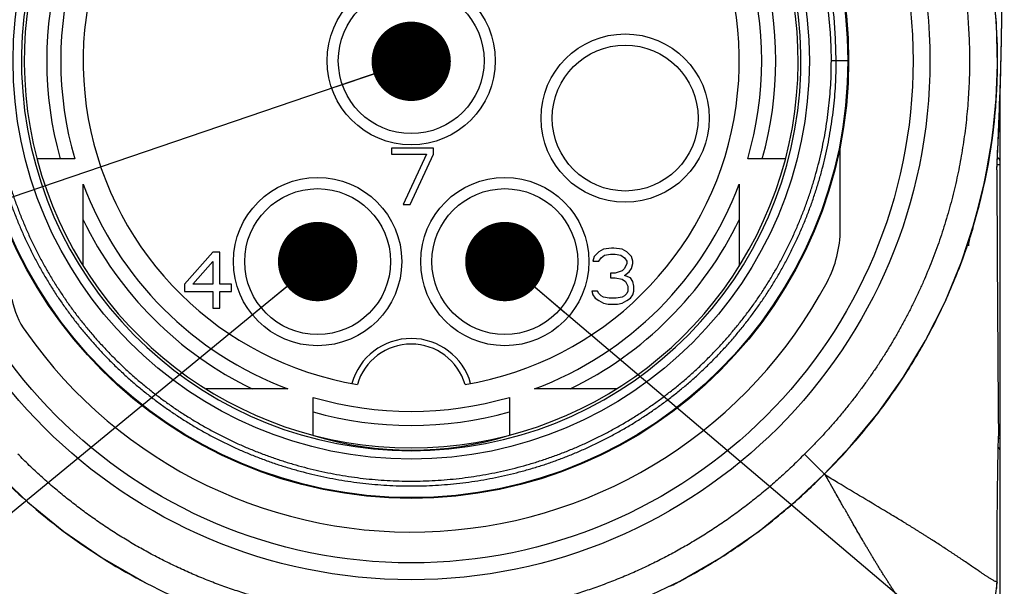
# Model space of a CAD drawing. Header units: millimetres. Extents: x 0 to 594, y 0 to 420.
# Tile 57 of 112: x 208 to 225, y 349 to 359. Entities that reach past the tile are written whole.
import ezdxf

# ---------------------------------------------------------------- set-up
doc = ezdxf.new("R2010")
doc.units = ezdxf.units.MM
doc.header["$LTSCALE"] = 0.257233
doc.layers.add('NoLayerName_001', color=7, linetype='Continuous')
doc.layers.add('NoLayerName_005', color=7, linetype='Continuous')
doc.styles.get("Standard").update_dxf_attribs({"font": 'txt', "bigfont": 'extfont2'})
doc.dimstyles.get("Standard").update_dxf_attribs({"dimtxt": 2.5, "dimasz": 2.5, "dimexe": 1, "dimexo": 1, "dimtad": 1, "dimdec": 3, "dimzin": 0, "dimdsep": 46, "dimtxsty": 'Standard', "dimcen": 2.5, "dimadec": 3, "dimazin": 0, "dimtfac": 0.75, "dimtdec": 3, "dimtmove": 0, "dimatfit": 3, "dimfxl": 1, "dimarcsym": 0})

msp = doc.modelspace()

# ---------------------------------------------------------------- linework, layer by layer
at = {"layer": 'NoLayerName_001', "color": 7, "linetype": 'Continuous', "lineweight": 25}
for p, q in [((224.9722, 358.7311), (224.8949, 359.4814)), ((224.9943, 357.9782), (224.9722, 358.7311)), ((224.9613, 357.2261), (224.9943, 357.9782)), ((225.0379, 347.854), (225.0379, 357.4353)), ((224.8737, 356.4791), (224.9613, 357.2261)), ((224.9803, 356.1091), (225.014, 356.8425)), ((214.1879, 356.494), (214.1879, 356.3876)), ((214.9379, 356.494), (214.1879, 356.494)), ((214.9379, 356.3876), (214.9379, 356.494)), ((222.1879, 355.0477), (222.1879, 356.5317)), ((224.7328, 355.7428), (224.8737, 356.4791)), ((208.5379, 356.304), (207.8635, 356.304)), ((214.1879, 356.3876), (214.8129, 356.3876)), ((214.8129, 356.3876), (214.3962, 355.494)), ((214.5212, 355.494), (214.9379, 356.3876)), ((221.2122, 356.304), (220.5379, 356.304)), ((224.9803, 356.1082), (224.9802, 356.1115)), ((208.6879, 354.3951), (208.6879, 355.854)), ((220.3879, 355.854), (220.3879, 354.3951)), ((224.5377, 355.0162), (224.7328, 355.7428)), ((214.3962, 355.494), (214.5212, 355.494)), ((224.5521, 355.0633), (224.5363, 355.0117)), ((224.5411, 355.0277), (224.5376, 355.0163)), ((224.538, 355.0173), (224.5377, 355.0162)), ((217.9662, 354.6927), (217.8829, 354.6502)), ((218.112, 354.714), (217.9662, 354.6927)), ((218.1537, 354.714), (218.112, 354.714)), ((218.2995, 354.6927), (218.1537, 354.714)), ((218.3829, 354.6502), (218.2995, 354.6927)), ((210.9979, 354.644), (210.4979, 354.0695)), ((211.1229, 354.644), (210.9979, 354.644)), ((211.1229, 354.0695), (211.1229, 354.644)), ((217.7995, 354.5651), (217.7787, 354.4799)), ((217.8829, 354.6502), (217.7995, 354.5651)), ((217.8829, 354.4799), (217.9245, 354.5438)), ((217.9245, 354.5438), (217.987, 354.5863)), ((217.987, 354.5863), (218.0912, 354.6076)), ((218.0912, 354.6076), (218.1745, 354.6076)), ((218.1745, 354.6076), (218.2787, 354.5863)), ((218.2787, 354.5863), (218.3412, 354.5438)), ((218.3412, 354.5438), (218.3829, 354.4799)), ((218.4662, 354.5651), (218.3829, 354.6502)), ((218.487, 354.4799), (218.4662, 354.5651)), ((210.6437, 354.0695), (210.9979, 354.4738)), ((210.9979, 354.4738), (210.9979, 354.0695)), ((217.7787, 354.4799), (217.8829, 354.4799)), ((218.3412, 354.3523), (218.2995, 354.3097)), ((218.3829, 354.4374), (218.3412, 354.3523)), ((218.3829, 354.4799), (218.3829, 354.4374)), ((218.4245, 354.2885), (218.4662, 354.3523)), ((218.4662, 354.3523), (218.487, 354.4374)), ((218.487, 354.4374), (218.487, 354.4799)), ((224.0567, 353.7573), (224.3511, 354.467)), ((218.1745, 354.2672), (218.0912, 354.2672)), ((218.0912, 354.2672), (218.0912, 354.1821)), ((218.0912, 354.1821), (218.1745, 354.1821)), ((218.2995, 354.3097), (218.1745, 354.2672)), ((218.1745, 354.1821), (218.2995, 354.1608)), ((218.2995, 354.1608), (218.362, 354.1182)), ((218.3412, 354.2246), (218.4245, 354.2885)), ((218.4454, 354.1821), (218.3412, 354.2246)), ((218.487, 354.1182), (218.4454, 354.1821)), ((210.4979, 354.0695), (210.4979, 353.9419)), ((210.9979, 354.0695), (210.6437, 354.0695)), ((211.3312, 354.0695), (211.1229, 354.0695)), ((211.3312, 353.9419), (211.3312, 354.0695)), ((218.362, 354.1182), (218.4037, 354.0331)), ((218.4037, 354.0331), (218.4037, 353.948)), ((218.5079, 354.0331), (218.487, 354.1182)), ((218.5079, 353.948), (218.5079, 354.0331)), ((210.4979, 353.9419), (210.9979, 353.9419)), ((210.9979, 353.9419), (210.9979, 353.644)), ((211.1229, 353.644), (211.1229, 353.9419)), ((211.1229, 353.9419), (211.3312, 353.9419)), ((217.862, 353.948), (217.7579, 353.948)), ((217.7579, 353.948), (217.7787, 353.8842)), ((217.7787, 353.8842), (217.8204, 353.8204)), ((217.8204, 353.8204), (217.8829, 353.7778)), ((217.8829, 353.9055), (217.862, 353.948)), ((217.9245, 353.8629), (217.8829, 353.9055)), ((217.9662, 353.8416), (217.9245, 353.8629)), ((218.0704, 353.8204), (217.9662, 353.8416)), ((218.1954, 353.8204), (218.0704, 353.8204)), ((218.2995, 353.8416), (218.1954, 353.8204)), ((218.3412, 353.8629), (218.2995, 353.8416)), ((218.3829, 353.9055), (218.3412, 353.8629)), ((218.4037, 353.948), (218.3829, 353.9055)), ((218.3829, 353.7778), (218.4454, 353.8204)), ((218.4454, 353.8204), (218.487, 353.8842)), ((218.487, 353.8842), (218.5079, 353.948)), ((210.9979, 353.644), (211.1229, 353.644)), ((217.8829, 353.7778), (217.9662, 353.7353)), ((217.9662, 353.7353), (218.0495, 353.714)), ((218.0495, 353.714), (218.2162, 353.714)), ((218.2162, 353.714), (218.2995, 353.7353)), ((218.2995, 353.7353), (218.3829, 353.7778)), ((223.7103, 353.0705), (224.0567, 353.7573)), ((223.3133, 352.41), (223.7103, 353.0705)), ((222.8672, 351.7793), (223.3133, 352.41)), ((212.3379, 352.204), (210.879, 352.204)), ((212.7879, 351.3796), (212.7879, 352.054)), ((216.2879, 352.054), (216.2879, 351.3796)), ((218.1967, 352.204), (216.7379, 352.204)), ((222.374, 351.1818), (222.8672, 351.7793)), ((225.0046, 351.1123), (225.0092, 351.3614)), ((221.9046, 350.6881), (222.374, 351.1818)), ((225.0035, 351.0532), (225.0046, 351.1123)), ((220.0582, 349.1995), (220.7398, 349.67)), ((219.3402, 348.7839), (220.0582, 349.1995)), ((218.5901, 348.4274), (219.3402, 348.7839))]:
    msp.add_line(p, q, dxfattribs=at)
at = {"layer": 'NoLayerName_001', "color": 8, "linetype": 'Continuous', "lineweight": 25}
for p, q in [((222.3379, 358.054), (222.0302, 358.0539)), ((225.0299, 357.2433), (225.0368, 357.4338)), ((224.9844, 356.1997), (224.9878, 356.2691)), ((224.9802, 356.1115), (224.9844, 356.1997)), ((225.0379, 356.197), (224.9843, 356.197)), ((225.0379, 351.3202), (225.0085, 351.3202)), ((221.9039, 350.6887), (221.9022, 350.6904)), ((221.9271, 350.6647), (221.9042, 350.6884)), ((224.9839, 348.7588), (224.984, 348.7552))]:
    msp.add_line(p, q, dxfattribs=at)
at = {"layer": 'NoLayerName_001', "color": 7, "linetype": 'Continuous', "lineweight": 25}
for points in [[(225.014, 356.8425), (225.0439, 357.641), (225.0637, 358.4311), (225.0743, 359.2127)], [(224.3511, 354.467), (224.5913, 355.1959), (224.7757, 355.94), (224.9042, 356.6956), (224.9753, 357.4353)], [(224.478, 354.7594), (224.4772, 354.7524), (224.4782, 354.76), (224.4806, 354.775), (224.4842, 354.7956), (224.4889, 354.8204), (224.4945, 354.8481), (224.501, 354.8772), (224.5079, 354.9066)], [(224.5079, 354.9066), (224.515, 354.9349), (224.5219, 354.9611), (224.5281, 354.9835), (224.5329, 355.0003), (224.5363, 355.0117)], [(207.1712, 350.688), (207.7022, 350.1855), (208.3441, 349.6639), (209.0262, 349.1941), (209.8144, 348.7429)], [(220.7398, 349.67), (221.3807, 350.1918), (221.9047, 350.688)], [(224.3357, 347.8151), (224.4473, 347.868), (224.5527, 347.934), (224.6502, 348.0125), (224.738, 348.1024), (224.8145, 348.2028), (224.8785, 348.3126), (224.9286, 348.4307), (224.9634, 348.5561), (224.9816, 348.6876), (224.984, 348.7552)]]:
    msp.add_lwpolyline(points, dxfattribs=at)
for centre, radius in [((214.5379, 358.054), 9.25), ((214.5379, 358.054), 8.95), ((214.5379, 358.054), 7.8), ((214.5379, 358.054), 7.1), ((214.5379, 358.054), 1.5), ((218.3533, 357.0317), 1.5), ((212.8685, 354.4741), 1.5), ((216.2072, 354.4741), 1.5)]:
    msp.add_circle(centre, radius, dxfattribs=at)
at = {"layer": 'NoLayerName_001', "color": 8, "linetype": 'Continuous', "lineweight": 25}
for centre, radius in [((214.5379, 358.054), 7.7866), ((214.5379, 358.054), 1.3), ((218.3533, 357.0317), 1.3), ((212.8685, 354.4741), 1.3), ((216.2072, 354.4741), 1.3)]:
    msp.add_circle(centre, radius, dxfattribs=at)
for centre, radius, start, end in [((214.5379, 358.054), 7.5788, 360, 180), ((214.5379, 358.054), 7.4922, 359.99956, 180.00043), ((154.3817, 359.7737), 70.6948, 358.960578, 359.320979), ((160.1238, 359.67), 64.9518, 358.598469, 358.960161), ((214.5379, 361.4667), 3.4234, 260.00127, 279.99874), ((164.485, 359.5641), 60.5892, 358.246395, 358.597721), ((214.5379, 361.8114), 4.0182, 262.02284, 277.97711), ((161.315, 359.6656), 63.7609, 357.994089, 358.242393), ((144.0343, 360.3011), 81.0533, 357.584754, 357.838), ((115.5408, 361.5181), 109.5727, 357.254265, 357.576829), ((214.5379, 352.004), 1.1, 15.64773, 164.35227), ((224.0119, 348.7554), 0.972, 353.81274, 0.18148)]:
    msp.add_arc(centre, radius, start, end, dxfattribs=at)
at = {"layer": 'NoLayerName_001', "color": 7, "linetype": 'Continuous', "lineweight": 25}
for centre, radius, start, end in [((214.5379, 358.054), 6.95, 99.10669, 80.89331), ((214.5379, 358.054), 6.9, 119.53409, 60.46591), ((214.5379, 358.054), 5.85, 119.83917, 260.55298), ((214.5379, 358.054), 5.85, 279.44702, 60.16083), ((214.68, 358.0529), 10.3138, 356.56674, 16.22625), ((214.5379, 358.054), 6.5, 164.38145, 195.61855), ((214.5379, 358.054), 6.25, 163.7398, 196.2602), ((214.5379, 358.054), 6.25, 343.7398, 16.2602), ((214.5379, 358.054), 6.5, 344.38145, 15.61855), ((214.5274, 358.055), 7.8105, 354.99381, 355.35071), ((214.6711, 358.0509), 10.3227, 342.96975, 356.58062), ((214.5595, 358.0498), 7.7779, 347.02143, 348.74461), ((1304.3726, 360.3462), 1079.4008, 180.2247826, 180.4769279), ((214.5379, 358.054), 6.25, 200.60969, 249.39031), ((214.5379, 358.054), 6.25, 290.60969, 339.39031), ((214.5379, 358.054), 6.5, 205.84158, 244.15842), ((214.5379, 358.054), 6.5, 295.84158, 334.15842), ((220.1879, 355.0477), 2, 331.98323, 0.00029), ((214.7873, 358.0179), 10.2018, 339.68436, 342.88926), ((214.7911, 358.0171), 10.198, 338.14356, 339.68099), ((214.7061, 358.0516), 10.2898, 335.41906, 338.1418), ((214.5379, 358.054), 8.4, 215.07223, 331.98347), ((208.8907, 354.0892), 1.5, 190.99982, 215.07236), ((214.6302, 358.086), 10.3731, 333.61972, 335.42035), ((214.5735, 358.1142), 10.4364, 331.22224, 333.6192), ((214.558, 358.1225), 10.454, 329.37341, 331.22353), ((214.5379, 352.004), 1, 16.22075, 163.77925), ((214.5811, 358.1088), 10.4271, 327.03246, 329.37363), ((214.6136, 358.0877), 10.3884, 325.11147, 327.0322), ((214.5379, 358.054), 6.25, 253.7398, 286.2602), ((214.6526, 358.0605), 10.3408, 322.80231, 325.1117), ((214.5379, 358.054), 6.5, 254.38145, 285.61855), ((214.6447, 358.067), 10.3511, 320.79306, 322.80021), ((214.6094, 358.0958), 10.3966, 318.5606, 320.79313), ((214.5934, 358.1098), 10.4179, 314.57059, 318.56076), ((214.5898, 358), 10.4163, 224.58423, 242.71261), ((214.6099, 357.8641), 10.2326, 311.22832, 315.47046), ((214.4935, 357.9957), 10.4083, 308.17163, 311.23263), ((214.4475, 358.0535), 10.4821, 306.81236, 308.17388), ((214.4614, 358.0341), 10.4582, 302.41845, 306.81554), ((214.537, 357.9134), 10.3158, 297.99088, 301.46403), ((214.5013, 357.9726), 10.3849, 301.4614, 302.41423), ((214.4869, 357.8087), 10.1991, 242.73402, 253.85064), ((214.5623, 357.8671), 10.263, 296.55836, 297.9872)]:
    msp.add_arc(centre, radius, start, end, dxfattribs=at)
msp.add_ellipse((214.5379, 358.054), major_axis=(0, 6.94), ratio=0.9221902, start_param=2.8658087, end_param=3.4186102, dxfattribs=at)
at = {"layer": 'NoLayerName_001', "color": 8, "linetype": 'Continuous', "lineweight": 25}
for points, knots in [([(223.1489, 363.0161), (223.1819, 362.9582), (223.2489, 362.8428), (223.3441, 362.6667), (223.4363, 362.489), (223.5247, 362.3093), (223.6095, 362.1278), (223.6907, 361.9447), (223.7681, 361.76), (223.8417, 361.5739), (223.9115, 361.3863), (223.9774, 361.1974), (224.0395, 361.0072), (224.0976, 360.8158), (224.1519, 360.6233), (224.2023, 360.4297), (224.2488, 360.2351), (224.2913, 360.0396), (224.3298, 359.8432), (224.3643, 359.646), (224.3947, 359.4481), (224.4212, 359.2497), (224.4436, 359.0507), (224.462, 358.8513), (224.4762, 358.6515), (224.4864, 358.4515), (224.4925, 358.2513), (224.4945, 358.051), (224.4924, 357.8508), (224.4862, 357.6506), (224.476, 357.4506), (224.4617, 357.2509), (224.4434, 357.0515), (224.421, 356.8526), (224.3946, 356.6543), (224.3642, 356.4565), (224.3297, 356.2595), (224.2913, 356.0631), (224.2488, 355.8677), (224.2027, 355.673), (224.1681, 355.5442), (224.1513, 355.4796)], [0, 0, 0, 0, 0.2000485, 0.4001975, 0.6004205, 0.800691, 1.0009824, 1.2012684, 1.4015232, 1.6017214, 1.8018439, 2.0019035, 2.2019237, 2.4019277, 2.6019367, 2.8019619, 3.0020107, 3.2020909, 3.4022097, 3.6023661, 3.8025547, 4.0027698, 4.2030059, 4.4032575, 4.6035197, 4.8037875, 5.0040568, 5.2043238, 5.4045841, 5.6048326, 5.8050639, 6.005272, 6.2054507, 6.4055937, 6.605695, 6.805758, 7.005796, 7.2058231, 7.4058538, 7.6058949, 7.8059438, 7.8059438, 7.8059438, 7.8059438]), ([(206.9589, 358.054), (206.9598, 357.9819), (206.9602, 357.8377), (206.9701, 357.6214), (206.9855, 357.4054), (207.0072, 357.1899), (207.0351, 356.975), (207.0691, 356.7611), (207.1091, 356.5483), (207.1551, 356.3369), (207.2071, 356.127), (207.265, 355.9186), (207.3289, 355.7121), (207.3986, 355.5073), (207.4741, 355.3047), (207.5555, 355.1042), (207.6426, 354.9061), (207.7353, 354.7105), (207.8336, 354.5175), (207.9374, 354.3274), (208.0466, 354.1404), (208.161, 353.9565), (208.2807, 353.7759), (208.4055, 353.5989), (208.5353, 353.4255), (208.67, 353.2559), (208.8095, 353.0902), (208.9535, 352.9286), (209.1021, 352.7713), (209.2551, 352.6183), (209.4123, 352.4697), (209.5738, 352.3258), (209.7392, 352.1865), (209.9085, 352.052), (210.0816, 351.9224), (210.2584, 351.7977), (210.4387, 351.6782), (210.6225, 351.5637), (210.8095, 351.4547), (210.9993, 351.3503), (211.1286, 351.2861), (211.1929, 351.2533)], [0, 0, 0, 0, 0.2162618, 0.4326953, 0.6492511, 0.8658757, 1.0825122, 1.2991007, 1.5155794, 1.7319131, 1.948143, 2.164324, 2.3805099, 2.596729, 2.8129946, 3.0293203, 3.2457135, 3.4621662, 3.6786679, 3.8952075, 4.1117738, 4.3283564, 4.5449455, 4.761532, 4.9781058, 5.1946555, 5.4111691, 5.6276344, 5.8440396, 6.0603745, 6.2766455, 6.4928744, 6.7090822, 6.9252899, 7.141521, 7.3577999, 7.574151, 7.7905764, 8.0070613, 8.2235897, 8.4401452, 8.4401452, 8.4401452, 8.4401452]), ([(207.0455, 358.0539), (207.0465, 357.9827), (207.0469, 357.8401), (207.0566, 357.6263), (207.0718, 357.4128), (207.0933, 357.1997), (207.1209, 356.9873), (207.1544, 356.7758), (207.194, 356.5655), (207.2395, 356.3565), (207.2909, 356.1489), (207.3481, 355.943), (207.4113, 355.7388), (207.4802, 355.5364), (207.5549, 355.3361), (207.6353, 355.1379), (207.7214, 354.942), (207.8131, 354.7486), (207.9102, 354.5579), (208.0128, 354.37), (208.1208, 354.1851), (208.2339, 354.0033), (208.3522, 353.8248), (208.4756, 353.6498), (208.6039, 353.4784), (208.7371, 353.3107), (208.8749, 353.1469), (209.0174, 352.9872), (209.1642, 352.8316), (209.3155, 352.6804), (209.4709, 352.5335), (209.6305, 352.3912), (209.794, 352.2536), (209.9614, 352.1206), (210.1326, 351.9925), (210.3073, 351.8692), (210.4856, 351.751), (210.6672, 351.6379), (210.8521, 351.5301), (211.0397, 351.4269), (211.1676, 351.3634), (211.2311, 351.331)], [0, 0, 0, 0, 0.2137898, 0.4277494, 0.6418299, 0.855978, 1.0701375, 1.2842494, 1.4982527, 1.712113, 1.925871, 2.139581, 2.3532955, 2.5670428, 2.7808359, 2.9946885, 3.2086079, 3.4225861, 3.6366127, 3.8506767, 4.0647672, 4.2788737, 4.4929867, 4.7070972, 4.9211951, 5.1352692, 5.3493076, 5.5632982, 5.7772295, 5.9910912, 6.2048899, 6.4186468, 6.6323829, 6.8461189, 7.059878, 7.2736844, 7.4875621, 7.7015133, 7.9155233, 8.1295763, 8.3436562, 8.3436562, 8.3436562, 8.3436562]), ([(219.1137, 352.1214), (219.1695, 352.1657), (219.282, 352.2532), (219.4451, 352.3913), (219.6048, 352.5335), (219.7602, 352.6804), (219.9115, 352.8316), (220.0584, 352.9872), (220.2008, 353.1469), (220.3386, 353.3107), (220.4718, 353.4784), (220.6001, 353.6498), (220.7235, 353.8248), (220.8418, 354.0033), (220.955, 354.1851), (221.0629, 354.37), (221.1655, 354.5579), (221.2626, 354.7486), (221.3543, 354.942), (221.4404, 355.1379), (221.5208, 355.336), (221.5955, 355.5364), (221.6644, 355.7388), (221.7276, 355.943), (221.7848, 356.1489), (221.8362, 356.3565), (221.8817, 356.5655), (221.9213, 356.7758), (221.9549, 356.9873), (221.9824, 357.1997), (222.0039, 357.4128), (222.0191, 357.6263), (222.0288, 357.8401), (222.0292, 357.9827), (222.0302, 358.0539)], [0, 0, 0, 0, 0.213736, 0.427472, 0.6412289, 0.8550276, 1.0688894, 1.2828206, 1.4968113, 1.7108496, 1.9249237, 2.1390216, 2.3531321, 2.5672451, 2.7813517, 2.9954422, 3.2095063, 3.4235329, 3.6375111, 3.8514304, 4.065283, 4.2790761, 4.4928234, 4.7065379, 4.9202478, 5.1340058, 5.3478662, 5.5618697, 5.7759818, 5.9901416, 6.2042899, 6.4183704, 6.6323301, 6.8461198, 6.8461198, 6.8461198, 6.8461198]), ([(219.1666, 352.0529), (219.223, 352.0977), (219.3368, 352.1862), (219.5019, 352.3259), (219.6634, 352.4697), (219.8206, 352.6183), (219.9736, 352.7713), (220.1222, 352.9286), (220.2663, 353.0902), (220.4057, 353.2559), (220.5404, 353.4255), (220.6702, 353.5989), (220.795, 353.7759), (220.9147, 353.9565), (221.0292, 354.1404), (221.1383, 354.3274), (221.2421, 354.5175), (221.3404, 354.7105), (221.4331, 354.9061), (221.5202, 355.1042), (221.6016, 355.3047), (221.6771, 355.5073), (221.7468, 355.7121), (221.8107, 355.9186), (221.8686, 356.127), (221.9206, 356.3369), (221.9666, 356.5483), (222.0066, 356.7611), (222.0406, 356.975), (222.0685, 357.1899), (222.0903, 357.4054), (222.1056, 357.6214), (222.1155, 357.8377), (222.1159, 357.9819), (222.1168, 358.054)], [0, 0, 0, 0, 0.2162077, 0.4324154, 0.6486443, 0.8649154, 1.0812503, 1.2976555, 1.5141208, 1.7306343, 1.947184, 2.1637578, 2.3803444, 2.5969335, 2.8135161, 3.0300825, 3.2466221, 3.4631238, 3.6795765, 3.8959696, 4.1122954, 4.328561, 4.5447801, 4.7609659, 4.9771469, 5.1933768, 5.4097105, 5.6261894, 5.842778, 6.0594147, 6.2760395, 6.4925954, 6.7090289, 6.9252907, 6.9252907, 6.9252907, 6.9252907]), ([(225.0379, 356.2665), (225.0378, 356.2678), (225.0378, 356.2705), (225.0372, 356.2744), (225.0364, 356.2783), (225.0352, 356.2822), (225.0337, 356.2859), (225.032, 356.2896), (225.0301, 356.2932), (225.0279, 356.2966), (225.0256, 356.2999), (225.023, 356.303), (225.0203, 356.306), (225.0174, 356.3088), (225.0144, 356.3114), (225.0112, 356.3139), (225.0079, 356.3162), (225.0046, 356.3183), (225.0011, 356.3204), (224.9976, 356.3222), (224.994, 356.324), (224.9916, 356.3251), (224.9904, 356.3256)], [0, 0, 0, 0, 0.003959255, 0.007934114, 0.011930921, 0.015951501, 0.019993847, 0.024052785, 0.028120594, 0.032187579, 0.036242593, 0.04027599, 0.044291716, 0.048297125, 0.052297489, 0.056296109, 0.060294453, 0.064292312, 0.068287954, 0.072278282, 0.076258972, 0.080224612, 0.080224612, 0.080224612, 0.080224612]), ([(224.1513, 355.4796), (224.1332, 355.4155), (224.0979, 355.2868), (224.0391, 355.0956), (223.977, 354.9054), (223.9108, 354.7166), (223.8408, 354.5292), (223.7669, 354.3433), (223.6893, 354.1589), (223.6079, 353.9762), (223.5228, 353.7951), (223.4341, 353.6158), (223.3417, 353.4382), (223.2458, 353.2625), (223.1463, 353.0888), (223.0433, 352.9171), (222.9369, 352.7474), (222.827, 352.58), (222.7138, 352.4148), (222.5972, 352.2519), (222.4773, 352.0914), (222.3542, 351.9334), (222.228, 351.7779), (222.0986, 351.625), (221.9662, 351.4748), (221.8307, 351.3274), (221.6927, 351.1825), (221.5979, 351.0887), (221.5509, 351.0414)], [0, 0, 0, 0, 0.2000534, 0.4001085, 0.6001625, 0.8002127, 1.0002562, 1.2002901, 1.4003182, 1.6003532, 1.8004081, 2.0004945, 2.2006185, 2.4007771, 2.6009662, 2.8011821, 3.001421, 3.2016797, 3.4019555, 3.6022461, 3.8025477, 4.0028496, 4.2031396, 4.4034049, 4.6036323, 4.8038085, 5.0039198, 5.2039529, 5.2039529, 5.2039529, 5.2039529]), ([(211.1929, 351.2533), (211.2581, 351.2224), (211.3879, 351.1591), (211.5864, 351.0725), (211.787, 350.9909), (211.99, 350.9152), (212.1949, 350.8453), (212.4018, 350.7813), (212.6104, 350.7233), (212.8205, 350.6712), (213.0321, 350.6252), (213.2449, 350.5852), (213.4588, 350.5513), (213.6735, 350.5236), (213.889, 350.5019), (214.105, 350.4865), (214.3213, 350.4772), (214.5379, 350.4741), (214.7544, 350.4772), (214.9707, 350.4865), (215.1867, 350.5019), (215.4022, 350.5236), (215.6169, 350.5513), (215.8308, 350.5852), (216.0436, 350.6252), (216.2552, 350.6712), (216.4653, 350.7233), (216.6739, 350.7813), (216.8808, 350.8453), (217.0858, 350.9152), (217.2887, 350.9909), (217.4893, 351.0724), (217.6876, 351.1596), (217.8833, 351.2524), (218.0762, 351.3508), (218.2663, 351.4546), (218.4532, 351.5637), (218.637, 351.6781), (218.8172, 351.7978), (218.9944, 351.922), (219.1089, 352.0097), (219.1666, 352.0529)], [0, 0, 0, 0, 0.2165666, 0.4331288, 0.649674, 0.8662014, 1.0827153, 1.2992192, 1.5157163, 1.7322098, 1.9487035, 2.1652013, 2.3817046, 2.5982125, 2.8147237, 3.0312365, 3.2477497, 3.4642624, 3.6807752, 3.8972883, 4.113801, 4.3303122, 4.54682, 4.7633233, 4.9798212, 5.196315, 5.4128087, 5.6293058, 5.8458097, 6.0623235, 6.2788507, 6.4953957, 6.7119578, 6.9285242, 7.1450796, 7.361608, 7.578093, 7.7945185, 8.0108696, 8.2271486, 8.4433796, 8.4433796, 8.4433796, 8.4433796]), ([(211.2311, 351.331), (211.2956, 351.3004), (211.4239, 351.2379), (211.6202, 351.1523), (211.8185, 351.0716), (212.0191, 350.9968), (212.2217, 350.9277), (212.4262, 350.8644), (212.6324, 350.807), (212.8402, 350.7556), (213.0493, 350.71), (213.2597, 350.6705), (213.4711, 350.6371), (213.6834, 350.6096), (213.8964, 350.5882), (214.1099, 350.573), (214.3238, 350.5638), (214.5379, 350.5607), (214.7519, 350.5638), (214.9658, 350.573), (215.1793, 350.5882), (215.3923, 350.6096), (215.6046, 350.637), (215.816, 350.6705), (216.0264, 350.71), (216.2355, 350.7556), (216.4433, 350.807), (216.6495, 350.8644), (216.854, 350.9277), (217.0566, 350.9967), (217.2572, 351.0716), (217.4556, 351.1521), (217.6516, 351.2383), (217.845, 351.3301), (218.0358, 351.4273), (218.2236, 351.53), (218.4085, 351.6379), (218.5901, 351.751), (218.7683, 351.8693), (218.9434, 351.9921), (219.0566, 352.0787), (219.1137, 352.1214)], [0, 0, 0, 0, 0.2140907, 0.4281772, 0.6422468, 0.8562989, 1.0703375, 1.2843663, 1.4983884, 1.712407, 1.9264257, 2.1404485, 2.3544767, 2.5685094, 2.7825454, 2.9965831, 3.210621, 3.4246586, 3.6386961, 3.852734, 4.0667716, 4.2808075, 4.4948402, 4.7088684, 4.9228913, 5.1369101, 5.3509287, 5.5649509, 5.7789797, 5.9930183, 6.2070701, 6.4211395, 6.6352259, 6.8493164, 7.0633962, 7.2774492, 7.4914593, 7.7054106, 7.9192884, 8.1330948, 8.3468539, 8.3468539, 8.3468539, 8.3468539]), ([(225.0379, 351.1118), (225.0378, 351.1128), (225.0378, 351.1149), (225.0375, 351.118), (225.0369, 351.1211), (225.0362, 351.1242), (225.0353, 351.1272), (225.0342, 351.1302), (225.033, 351.1331), (225.0316, 351.1359), (225.0301, 351.1387), (225.0284, 351.1413), (225.0266, 351.1439), (225.0246, 351.1464), (225.0226, 351.1487), (225.0204, 351.151), (225.0182, 351.1532), (225.0159, 351.1553), (225.0135, 351.1573), (225.011, 351.1592), (225.0084, 351.161), (225.0067, 351.1622), (225.0058, 351.1627)], [0, 0, 0, 0, 0.003109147, 0.006227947, 0.009358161, 0.012499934, 0.015652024, 0.018812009, 0.021976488, 0.02514128, 0.028301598, 0.031452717, 0.034595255, 0.037732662, 0.040867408, 0.044000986, 0.047133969, 0.050266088, 0.053396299, 0.056522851, 0.059643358, 0.062754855, 0.062754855, 0.062754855, 0.062754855]), ([(211.3327, 348.6369), (211.2437, 348.669), (211.0649, 348.7313), (210.801, 348.836), (210.5399, 348.9476), (210.2822, 349.067), (210.0282, 349.1938), (209.7779, 349.328), (209.5315, 349.4693), (209.2892, 349.6177), (209.0513, 349.773), (208.8178, 349.935), (208.5891, 350.1036), (208.3652, 350.2787), (208.1465, 350.46), (207.9334, 350.6477), (207.7252, 350.8406), (207.5921, 350.975), (207.5248, 351.0414)], [0, 0, 0, 0, 0.2839306, 0.5678362, 0.8517279, 1.1356243, 1.4195433, 1.7034976, 1.9874964, 2.2715449, 2.5556457, 2.839794, 3.1239551, 3.4080849, 3.6921409, 3.9760837, 4.2598768, 4.5434883, 4.5434883, 4.5434883, 4.5434883]), ([(221.5509, 351.0414), (221.4836, 350.975), (221.3504, 350.8406), (221.1422, 350.6476), (220.929, 350.4599), (220.7103, 350.2786), (220.4865, 350.1035), (220.2578, 349.9349), (220.0246, 349.773), (219.7869, 349.6178), (219.5451, 349.4696), (219.2991, 349.3284), (219.0491, 349.1945), (218.7953, 349.0678), (218.5379, 348.9486), (218.277, 348.837), (218.0129, 348.733), (217.7458, 348.6367), (217.4759, 348.5481), (217.2036, 348.4674), (216.929, 348.3944), (216.6525, 348.3293), (216.3742, 348.2721), (216.0944, 348.2228), (215.8134, 348.1816), (215.5313, 348.1485), (215.2484, 348.1235), (214.9649, 348.1068), (214.681, 348.0984), (214.3971, 348.0984), (214.1132, 348.1068), (213.8298, 348.1234), (213.5468, 348.1483), (213.2647, 348.1814), (212.9837, 348.2225), (212.7039, 348.2717), (212.4256, 348.3288), (212.149, 348.3937), (211.8745, 348.4667), (211.602, 348.5466), (211.4227, 348.6074), (211.3327, 348.6369)], [0, 0, 0, 0, 0.2836444, 0.5675144, 0.8515443, 1.1356637, 1.419798, 1.7038697, 1.9877992, 2.2715403, 2.5551446, 2.8386844, 3.1222328, 3.4058265, 3.6894797, 3.9732079, 4.2570217, 4.5409165, 4.8248816, 5.1089023, 5.3929612, 5.6770383, 5.9611119, 6.2451653, 6.5291909, 6.8131849, 7.0971469, 7.3810806, 7.6649946, 7.9489024, 8.2328207, 8.5167608, 8.8007284, 9.0847241, 9.3687438, 9.6527798, 9.9368212, 10.2208553, 10.5048714, 10.7888619, 11.0728223, 11.0728223, 11.0728223, 11.0728223]), ([(221.9047, 350.688), (221.9034, 350.6895), (221.9008, 350.6925), (221.8953, 350.6981), (221.8899, 350.7037), (221.883, 350.7107), (221.8747, 350.719), (221.8609, 350.733), (221.8345, 350.7593), (221.7721, 350.8217), (221.6748, 350.9185), (221.5926, 351), (221.5509, 351.0414)], [0, 0, 0, 0, 0.00588783, 0.01174925, 0.02352337, 0.0294052, 0.04117561, 0.05882437, 0.08824035, 0.15295531, 0.32356763, 0.50006317, 0.50006317, 0.50006317, 0.50006317]), ([(222.2133, 350.1588), (222.1708, 350.2337), (222.0963, 350.3647), (222.0009, 350.5333), (221.9482, 350.6272), (221.9271, 350.6647)], [0, 0, 0, 0, 0.25832891, 0.45207597, 0.58124046, 0.58124046, 0.58124046, 0.58124046]), ([(224.9839, 348.7584), (224.9685, 348.766), (224.9373, 348.7804), (224.8928, 348.8063), (224.8488, 348.8331), (224.8054, 348.8608), (224.7624, 348.8891), (224.7197, 348.9179), (224.6489, 348.9663), (224.564, 349.0245), (224.4646, 349.0921), (224.3935, 349.1402), (224.3366, 349.1784), (224.2938, 349.2071), (224.2509, 349.2356), (224.2081, 349.2641), (224.1651, 349.2925), (224.1221, 349.3208), (224.0647, 349.3585), (223.9929, 349.4054), (223.9065, 349.4613), (223.8343, 349.5077), (223.7765, 349.5447), (223.733, 349.5723), (223.6895, 349.5999), (223.646, 349.6274), (223.6024, 349.6547), (223.5588, 349.682), (223.5151, 349.7092), (223.4713, 349.7363), (223.4275, 349.7634), (223.3836, 349.7903), (223.325, 349.8261), (223.2517, 349.8707), (223.1489, 349.9327), (222.781, 350.1534), (222.3683, 350.3995), (222.0006, 350.6205), (221.9271, 350.6647)], [0, 0, 0, 0, 0.0514798, 0.1029671, 0.1544414, 0.2059144, 0.2573967, 0.3088897, 0.360387, 0.5148376, 0.6177902, 0.7207503, 0.7722317, 0.823713, 0.875194, 0.9266749, 0.9781555, 1.029636, 1.0811163, 1.1840768, 1.287037, 1.3899972, 1.4414773, 1.4929573, 1.5444373, 1.5959172, 1.6473972, 1.6988772, 1.7503572, 1.8018374, 1.8533175, 1.9047976, 1.9562776, 2.0592372, 2.1621968, 2.3166365, 3.346231, 3.6036297, 3.6036297, 3.6036297, 3.6036297]), ([(223.9023, 347.7403), (223.8835, 347.7506), (223.8448, 347.7698), (223.7926, 347.8082), (223.7427, 347.8493), (223.6954, 347.8933), (223.65, 347.9394), (223.6064, 347.9872), (223.5641, 348.0361), (223.5227, 348.0859), (223.4822, 348.1362), (223.4425, 348.1872), (223.4035, 348.2387), (223.3651, 348.2906), (223.3272, 348.3429), (223.2898, 348.3955), (223.2527, 348.4484), (223.216, 348.5015), (223.1796, 348.5549), (223.1436, 348.6085), (223.1079, 348.6623), (223.0725, 348.7163), (223.0374, 348.7706), (223.0025, 348.8249), (222.9679, 348.8795), (222.9336, 348.9342), (222.8994, 348.989), (222.8655, 349.044), (222.8318, 349.099), (222.7982, 349.1542), (222.7649, 349.2095), (222.7316, 349.2649), (222.6986, 349.3204), (222.6656, 349.3759), (222.6328, 349.4315), (222.5892, 349.5058), (222.5349, 349.5987), (222.4701, 349.7105), (222.3949, 349.8411), (222.3092, 349.9905), (222.2453, 350.1027), (222.2133, 350.1588)], [0, 0, 0, 0, 0.0645867, 0.1291983, 0.1937828, 0.2583548, 0.322995, 0.3877138, 0.4524556, 0.5171414, 0.5817719, 0.6463678, 0.7109446, 0.7755136, 0.8400821, 0.9046541, 0.969231, 1.033813, 1.0983999, 1.1629911, 1.2275857, 1.2921821, 1.3567787, 1.4213733, 1.4859642, 1.5505522, 1.615138, 1.6797226, 1.7443064, 1.8088898, 1.8734731, 1.9380564, 2.0026396, 2.0672226, 2.1318052, 2.1963878, 2.325553, 2.4547189, 2.583885, 2.7776332, 2.9713801, 2.9713801, 2.9713801, 2.9713801])]:
    msp.add_open_spline(points, degree=3, knots=knots, dxfattribs=at)
at = {"layer": 'NoLayerName_001', "color": 7, "linetype": 'Continuous', "lineweight": 25}
msp.add_open_spline([(224.9839, 348.7584), (224.9842, 348.9114), (224.9845, 349.1792), (224.9859, 349.5234), (224.9875, 349.7911), (224.9894, 350.0206), (224.9918, 350.2501), (224.9946, 350.4796), (224.9983, 350.7473), (225.0016, 350.9385), (225.0035, 351.0532)], degree=3, knots=[0, 0, 0, 0, 0.4589783, 0.8032122, 1.0327012, 1.2621904, 1.4916799, 1.7211697, 1.9506594, 2.2948933, 2.2948933, 2.2948933, 2.2948933], dxfattribs=at)
at = {"layer": 'NoLayerName_005', "color": 7, "linetype": 'Continuous', "lineweight": 25}
for centre in [(214.5379, 358.054), (212.8685, 354.4741), (216.2072, 354.4741)]:
    msp.add_circle(centre, 0.6, dxfattribs=at)

# ---------------------------------------------------------------- leaders
at = {"layer": 'NoLayerName_001', "color": 3, "linetype": 'Continuous', "lineweight": 13, "annotation_type": 0, "has_hookline": 1, "text_width": 1.8857}
for points, hookline_direction in [([(214.5379, 358.0432), (199.7094, 353.0001), (198.2952, 353.0001)], 1), ([(212.8685, 354.4741), (199.7094, 343.676), (198.2952, 343.676)], 1), ([(216.2072, 354.4741), (228.5272, 344.0355), (229.9415, 344.0355)], 0)]:
    msp.add_leader(points, dimstyle='Standard', override={"dimtxt": 4.949795, "dimasz": 1.414227, "dimldrblk": 'DOT'}, dxfattribs=dict(at, hookline_direction=hookline_direction))

doc.saveas('drawing.dxf')
